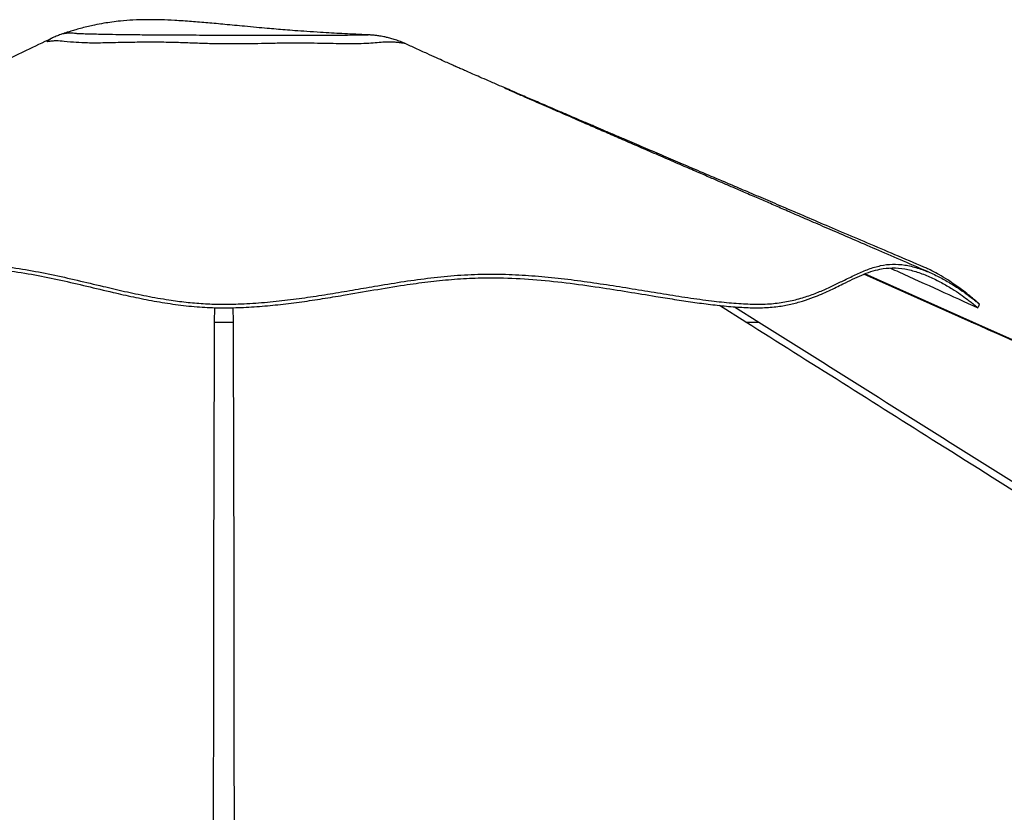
# Paper-space layout 'In-Ground Anchor' of a CAD drawing. Header units: millimetres. Extents: x 1903 to 18395, y 314 to 15846.
# Tile 21 of 52: x 6357 to 7355, y 6692 to 7495. Entities that reach past the tile are written whole.
import ezdxf

# ---------------------------------------------------------------- set-up
doc = ezdxf.new("R2010")
doc.units = ezdxf.units.MM

psp = doc.layouts.new('In-Ground Anchor')

# ---------------------------------------------------------------- linework, layer by layer
at = {"color": 7, "linetype": 'Continuous', "lineweight": 25, "ltscale": 2}
for p, q in [((6707.39, 7479.91), (6707.27, 7479.91)), ((7323.48, 7188.82), (7213.97, 7237.54))]:
    psp.add_line(p, q, dxfattribs=at)
at = {"color": 8, "linetype": 'Continuous', "lineweight": 25, "ltscale": 2}
for p, q in [((7321.8, 7188.78), (7213.1, 7237.22)), ((7093.34, 7188.78), (7066.61, 7205.69)), ((6555.01, 7188.78), (6555.13, 7203.44)), ((6573.59, 7203.45), (6573.71, 7188.78)), ((7081.84, 7204.3), (7106.56, 7188.78))]:
    psp.add_line(p, q, dxfattribs=at)
at = {"color": 7, "linetype": 'Continuous', "lineweight": 25, "ltscale": 2, "flags": 128}
psp.add_lwpolyline([(9984.24, 6005.85), (8100.53, 6843.25), (7323.47, 7188.8)], dxfattribs=at)
at = {"color": 7, "linetype": 'Continuous', "lineweight": 25, "ltscale": 2}
for points, knots in [([(6707.27, 7479.91), (6707.22, 7479.92), (6703.23, 7480.07), (6695.5, 7480.42), (6684.28, 7480.96), (6673.28, 7481.55), (6661.35, 7482.25), (6649, 7483.05), (6637.01, 7483.92), (6626.69, 7484.72), (6617.29, 7485.49), (6607.63, 7486.33), (6596.95, 7487.29), (6582.69, 7488.63), (6566.23, 7490.21), (6548.37, 7491.88), (6531.42, 7493.3), (6515.62, 7494.36), (6500.47, 7494.99), (6486.36, 7495.15), (6472.65, 7494.77), (6460.86, 7493.89), (6450.99, 7492.74), (6442.22, 7491.41), (6434.3, 7489.91), (6426.96, 7488.28), (6420.63, 7486.7), (6414.72, 7485.07), (6409.72, 7483.58), (6405.7, 7482.31), (6403.46, 7481.59), (6402.47, 7481.26), (6402.42, 7481.24)], [0, 0, 0, 0, 0.00045, 0.038416, 0.07414, 0.10805, 0.144281, 0.189831, 0.228528, 0.261193, 0.290418, 0.320071, 0.355112, 0.394179, 0.458246, 0.514019, 0.566215, 0.621151, 0.66582, 0.711628, 0.756826, 0.79823, 0.826469, 0.854339, 0.886682, 0.908233, 0.93112, 0.953435, 0.97133, 0.985567, 0.999205, 1, 1, 1, 1]), ([(6389.33, 7475.99), (6380.87, 7471.93), (6361.47, 7462.59), (6330.32, 7447.63), (6295.44, 7430.87), (6258.76, 7413.25), (6220.31, 7394.79), (6180.09, 7375.47), (6138.12, 7355.31), (6094.42, 7334.32), (6048.98, 7312.5), (6001.85, 7289.86), (5953.01, 7266.4), (5919.93, 7250.51), (5903.1, 7242.42)], [0, 0, 0, 0, 0.052796, 0.121257, 0.19324, 0.268747, 0.347784, 0.430352, 0.516453, 0.606089, 0.69926, 0.795968, 0.896214, 1, 1, 1, 1]), ([(6402.29, 7481.18), (6401.22, 7480.83), (6398.71, 7479.99), (6394.42, 7478.29), (6391.09, 7476.89), (6389.3, 7475.97), (6389.17, 7475.91)], [0, 0, 0, 0, 0.254876, 0.596157, 0.971632, 1, 1, 1, 1]), ([(6402.29, 7481.19), (6402.28, 7481.19), (6402.27, 7481.2), (6402.36, 7481.21), (6402.43, 7481.22)], [0, 0, 0, 0, 0.226562, 1, 1, 1, 1]), ([(6748.17, 7470.85), (6747.05, 7471.36), (6744.22, 7472.65), (6739.69, 7474.31), (6734.82, 7475.85), (6730.49, 7476.98), (6726.82, 7477.78), (6723.82, 7478.34), (6721.36, 7478.72), (6719.29, 7479), (6717.47, 7479.21), (6715.8, 7479.38), (6714.14, 7479.52), (6712.28, 7479.66), (6710.07, 7479.79), (6708.36, 7479.86), (6707.39, 7479.9)], [0, 0, 0, 0, 0.061587, 0.154773, 0.240964, 0.317076, 0.380871, 0.433863, 0.480012, 0.523567, 0.568646, 0.61818, 0.677313, 0.753312, 0.859999, 1, 1, 1, 1]), ([(6616.39, 7471.13), (6611.77, 7471.05), (6602.51, 7470.88), (6588.18, 7470.63), (6573.17, 7470.44), (6557.59, 7470.56), (6541.69, 7471.02), (6526.04, 7471.59), (6509.48, 7472.16), (6492.04, 7472.37), (6474.08, 7472.2), (6458.79, 7471.87), (6446.46, 7471.59), (6436.73, 7471.45), (6428.02, 7471.44), (6418.18, 7471.75), (6409.83, 7472.36), (6399.57, 7473.32), (6399.57, 7473.32), (6399.57, 7473.32)], [0, 0, 0, 0, 0.054424, 0.108945, 0.163268, 0.222693, 0.282435, 0.342413, 0.402164, 0.475813, 0.549549, 0.622989, 0.674077, 0.725444, 0.776945, 0.828214, 0.914098, 1, 1, 1, 1, 1]), ([(7273.91, 7244.42), (7264.06, 7248.62), (7244.95, 7256.77), (7217.14, 7268.63), (7191.06, 7279.75), (7166.71, 7290.14), (7144.21, 7299.74), (7123.55, 7308.55), (7104.51, 7316.68), (7086.7, 7324.28), (7067.72, 7332.38), (7047.83, 7340.87), (7027.33, 7349.63), (7008.19, 7357.8), (6989.66, 7365.72), (6973.59, 7372.59), (6959.94, 7378.43), (6949.35, 7382.96), (6940.9, 7386.58), (6934.49, 7389.32), (6929.17, 7391.6), (6922.93, 7394.27), (6914.81, 7397.75), (6905.51, 7401.74), (6895.98, 7405.82), (6887.71, 7409.38), (6880.49, 7412.48), (6873.78, 7415.36), (6867.13, 7418.22), (6860.21, 7421.21), (6852.48, 7424.54), (6843.25, 7428.53), (6833.43, 7432.78), (6824.12, 7436.82), (6817.09, 7439.89), (6811.21, 7442.46), (6805.85, 7444.81), (6802.16, 7446.44), (6800.27, 7447.27), (6799.36, 7447.67), (6799.28, 7447.7), (6798.36, 7448.1), (6796.26, 7449.03), (6792.69, 7450.63), (6787.18, 7453.12), (6779.49, 7456.61), (6769.88, 7460.98), (6759.24, 7465.82), (6751.77, 7469.22), (6748.17, 7470.85)], [0, 0, 0, 0, 0.054558, 0.10592, 0.154085, 0.199052, 0.240818, 0.27872, 0.313581, 0.346352, 0.377402, 0.418771, 0.456622, 0.491052, 0.524915, 0.559534, 0.580456, 0.600884, 0.618525, 0.627543, 0.636686, 0.648332, 0.662558, 0.68235, 0.700561, 0.716047, 0.728906, 0.741351, 0.754288, 0.767105, 0.781402, 0.799224, 0.820649, 0.838183, 0.852538, 0.865007, 0.87597, 0.886206, 0.890612, 0.894757, 0.898858, 0.903317, 0.90878, 0.915619, 0.927199, 0.941812, 0.959579, 0.980558, 1, 1, 1, 1]), ([(7280.2, 7238.78), (7271.19, 7242.67), (7253.82, 7250.17), (7228.71, 7261.02), (7205.51, 7271.04), (7184.23, 7280.24), (7164.98, 7288.56), (7147.74, 7296.01), (7132.42, 7302.63), (7118.64, 7308.59), (7105.4, 7314.31), (7092.59, 7319.85), (7080.33, 7325.15), (7068.83, 7330.13), (7056.98, 7335.25), (7043.66, 7341.02), (7028.34, 7347.65), (7011.5, 7354.94), (6994.11, 7362.47), (6977.16, 7369.82), (6961.11, 7376.78), (6945.95, 7383.36), (6933.07, 7388.95), (6922.29, 7393.64), (6913.42, 7397.5), (6904.71, 7401.29), (6895.83, 7405.16), (6886.48, 7409.24), (6876.76, 7413.49), (6868.13, 7417.26), (6861.18, 7420.31), (6856.22, 7422.48), (6852.52, 7424.11), (6850.25, 7425.1), (6849, 7425.65), (6848.88, 7425.69), (6848.82, 7425.72)], [0, 0, 0, 0, 0.061785, 0.119174, 0.172161, 0.220742, 0.264912, 0.303994, 0.338813, 0.369766, 0.398363, 0.429523, 0.457546, 0.482441, 0.508451, 0.539088, 0.574367, 0.614304, 0.655389, 0.694412, 0.731372, 0.766269, 0.799207, 0.820458, 0.84097, 0.860746, 0.88091, 0.902954, 0.92692, 0.950105, 0.964499, 0.976228, 0.985376, 0.990872, 0.995628, 1, 1, 1, 1]), ([(6309.43, 7247.28), (6318.56, 7246.84), (6336.78, 7245.95), (6363.46, 7242.13), (6389.71, 7237.12), (6415.72, 7231.22), (6440.33, 7225.31), (6463.72, 7219.84), (6485.96, 7215.11), (6506.75, 7211.42), (6525.96, 7208.88), (6543.43, 7207.34), (6561.1, 7206.74), (6580.89, 7207.06), (6602.69, 7208.33), (6626.22, 7210.7), (6649.4, 7213.8), (6672.24, 7217.38), (6694.79, 7221.22), (6718.64, 7225.35), (6743.88, 7229.51), (6770.69, 7233.3), (6797.8, 7236.12), (6825.35, 7237.59), (6852.81, 7237.32), (6879.86, 7235.68), (6906.33, 7233.06), (6932.69, 7229.66), (6958.84, 7225.75), (6984.69, 7221.56), (7010.09, 7217.37), (7034.88, 7213.46), (7057.93, 7210.28), (7079.04, 7208.04), (7098.01, 7206.85), (7115.39, 7206.83), (7131.27, 7208.59), (7145.77, 7211.73), (7159.07, 7215.93), (7171.34, 7220.83), (7182.76, 7226.1), (7194.25, 7231.78), (7205.9, 7237.49), (7217.89, 7242.62), (7229.84, 7246.29), (7242, 7247.85), (7254.67, 7246.87), (7267.46, 7243.81), (7280.1, 7239.06), (7292.09, 7233.2), (7302.35, 7227.22), (7310.82, 7221.69), (7317.59, 7216.88), (7323.15, 7212.67), (7327.01, 7209.57), (7329.18, 7207.76), (7330.14, 7206.92), (7330.09, 7206.97), (7330.08, 7206.98)], [0, 0, 0, 0, 0.020157, 0.040212, 0.060157, 0.079995, 0.099724, 0.116082, 0.13236, 0.148552, 0.160645, 0.17269, 0.184713, 0.196872, 0.213201, 0.229609, 0.2461, 0.262668, 0.279321, 0.296057, 0.316241, 0.336538, 0.356954, 0.37749, 0.39809, 0.417394, 0.436697, 0.455995, 0.475284, 0.494559, 0.513818, 0.533056, 0.552263, 0.569309, 0.586326, 0.603137, 0.619859, 0.63672, 0.65372, 0.670847, 0.688106, 0.705492, 0.72651, 0.747695, 0.769051, 0.790566, 0.81204, 0.834498, 0.856994, 0.879507, 0.902003, 0.919642, 0.937231, 0.954747, 0.972171, 0.985301, 0.998364, 1, 1, 1, 1]), ([(5861.28, 7203.19), (5861.3, 7203.21), (5861.41, 7203.3), (5862.59, 7204.36), (5865.07, 7206.51), (5869.11, 7209.9), (5874.63, 7214.37), (5881.03, 7219.35), (5888.76, 7225.04), (5897.73, 7231.14), (5907.61, 7236.98), (5916.44, 7241.14), (5923.74, 7243.28), (5929.66, 7243.78), (5935.02, 7243.03), (5940.84, 7240.7), (5947.07, 7236.18), (5953.66, 7230.21), (5960.15, 7224.46), (5966.55, 7219.41), (5973.58, 7214.86), (5981.23, 7211), (5989.43, 7207.87), (5999.01, 7205.37), (6010.04, 7203.68), (6022.52, 7203.04), (6036.37, 7203.41), (6051.5, 7204.76), (6069.05, 7207.14), (6088.91, 7210.59), (6110.99, 7215), (6137.75, 7220.68), (6169.35, 7227.44), (6202.76, 7233.92), (6233.45, 7238.8), (6261.2, 7242.04), (6289.26, 7243.87), (6317.37, 7243.58), (6345.33, 7241.13), (6372.54, 7236.91), (6399.11, 7231.38), (6425.38, 7225.22), (6449.83, 7219.35), (6472.61, 7214.2), (6493.67, 7209.98), (6515.18, 7206.5), (6536.68, 7204.1), (6558.02, 7203.11), (6579.23, 7203.34), (6600.55, 7204.55), (6622.06, 7206.59), (6643.4, 7209.3), (6664.55, 7212.49), (6688.97, 7216.55), (6716.5, 7221.36), (6744.91, 7226.05), (6771.04, 7229.66), (6795.01, 7232.14), (6819.17, 7233.63), (6846.61, 7233.89), (6877.39, 7232.25), (6911.21, 7228.79), (6943.41, 7224.33), (6973.84, 7219.51), (6999.28, 7215.31), (7021.18, 7211.77), (7039.63, 7208.98), (7058.01, 7206.51), (7076.1, 7204.57), (7093.84, 7203.34), (7110.49, 7203.13), (7125.56, 7204.29), (7139.02, 7206.74), (7151.05, 7209.97), (7164.14, 7214.55), (7177.84, 7220.51), (7190.66, 7226.85), (7201.55, 7232.21), (7210.9, 7236.5), (7220.11, 7240.03), (7230.31, 7242.91), (7241.8, 7244.05), (7254.52, 7242.9), (7267.27, 7239.7), (7279.79, 7234.82), (7291.71, 7228.87), (7302.14, 7222.7), (7310.93, 7216.85), (7317.28, 7212.25), (7321.84, 7208.75), (7325.01, 7206.21), (7327.3, 7204.32), (7328.52, 7203.25), (7328.41, 7203.35), (7328.4, 7203.36)], [0, 0, 0, 0, 0.002567, 0.009784, 0.016992, 0.026665, 0.036353, 0.046056, 0.055749, 0.068584, 0.081419, 0.09424, 0.104126, 0.114032, 0.123946, 0.133842, 0.149753, 0.165668, 0.176338, 0.187009, 0.197672, 0.206092, 0.21451, 0.223116, 0.23172, 0.240172, 0.248625, 0.257387, 0.266151, 0.277031, 0.287932, 0.298826, 0.315568, 0.332315, 0.344844, 0.357375, 0.369895, 0.382783, 0.395692, 0.408591, 0.421038, 0.433487, 0.445932, 0.455422, 0.464933, 0.474423, 0.483884, 0.49277, 0.501657, 0.510869, 0.520084, 0.529567, 0.539062, 0.548553, 0.562997, 0.577443, 0.588658, 0.599882, 0.611097, 0.6223, 0.637628, 0.652969, 0.668308, 0.681686, 0.69506, 0.704068, 0.71308, 0.722083, 0.731755, 0.741425, 0.751399, 0.761373, 0.770506, 0.779653, 0.788795, 0.802818, 0.816845, 0.827014, 0.837183, 0.847391, 0.857597, 0.871228, 0.884882, 0.898525, 0.912518, 0.926517, 0.940512, 0.952556, 0.964598, 0.972745, 0.980896, 0.989039, 0.998708, 1, 1, 1, 1]), ([(7239.9, 7243.46), (7242.75, 7242.17), (7259.2, 7234.71), (7288.69, 7221.33), (7315.33, 7209.25), (7328.38, 7203.33)], [0, 0, 0, 0, 0.09661, 0.557615, 1, 1, 1, 1]), ([(7330, 7207.05), (7329.66, 7207.36), (7328.85, 7208.08), (7325.62, 7210.9), (7320.55, 7215.12), (7314.06, 7220.23), (7306.48, 7225.79), (7298.05, 7231.52), (7288.33, 7237.35), (7280.2, 7241.83), (7275.04, 7243.83), (7273.86, 7244.28)], [0, 0, 0, 0, 0.08971, 0.209702, 0.330087, 0.450738, 0.571476, 0.692211, 0.81281, 0.957178, 1, 1, 1, 1]), ([(7328.51, 7203.21), (7328.79, 7203.82), (7329.34, 7205.05), (7329.9, 7206.28), (7330.18, 7206.89)], [0, 0, 0, 0, 0.499976, 1, 1, 1, 1]), ([(6555.01, 7188.78), (6556.46, 7188.78), (6559.4, 7188.78), (6564.1, 7188.78), (6568.96, 7188.78), (6572.11, 7188.78), (6573.71, 7188.78)], [0, 0, 0, 0, 0.238353, 0.483428, 0.737346, 1, 1, 1, 1]), ([(9030.11, 5970.28), (8740.7, 6152.26), (8160.04, 6517.4), (7514.18, 6923.48), (7158.37, 7147.78), (7093.34, 7188.78)], [0, 0, 0, 0, 0.4481331, 0.8991392, 1, 1, 1, 1]), ([(7093.34, 7188.78), (7094.69, 7188.78), (7097.42, 7188.78), (7101.05, 7188.78), (7104.25, 7188.78), (7105.78, 7188.78), (7106.56, 7188.78)], [0, 0, 0, 0, 0.238358, 0.48342, 0.737349, 1, 1, 1, 1]), ([(10062.07, 5970.28), (9652.72, 6152.26), (8831.4, 6517.4), (7917.93, 6923.48), (7413.92, 7147.78), (7321.8, 7188.78)], [0, 0, 0, 0, 0.448133, 0.899139, 1, 1, 1, 1])]:
    psp.add_open_spline(points, degree=3, knots=knots, dxfattribs=at)
at = {"color": 8, "linetype": 'Continuous', "lineweight": 25, "ltscale": 2}
for points, knots in [([(6399.57, 7473.32), (6399.57, 7473.32), (6399.57, 7473.32), (6395.99, 7473.75), (6392.17, 7473.53), (6387.55, 7473.06), (6385.73, 7472.79), (6385.16, 7472.93), (6385.5, 7473.48), (6386.87, 7474.56), (6388.29, 7475.54), (6389.06, 7475.84), (6389.18, 7475.89)], [0, 0, 0, 0, 0.000001, 0.108108, 0.216934, 0.362016, 0.511063, 0.570815, 0.70477, 0.838949, 0.974953, 1, 1, 1, 1]), ([(6402.43, 7481.22), (6402.81, 7481.31), (6403.63, 7481.48), (6407.21, 7481.87), (6410.75, 7481.85), (6413.58, 7481.49), (6415.3, 7481.24), (6418.39, 7481.06), (6423.86, 7480.95), (6431.18, 7480.75), (6439.13, 7480.56), (6449.45, 7480.37), (6459.67, 7480.19), (6470.18, 7480.02), (6478.99, 7479.94), (6488.5, 7479.89), (6498.63, 7479.85), (6509.29, 7479.8), (6520.84, 7479.73), (6533.13, 7479.64), (6546.15, 7479.53), (6559.33, 7479.44), (6573.61, 7479.39), (6588.91, 7479.4), (6599.36, 7479.42), (6604.64, 7479.43)], [0, 0, 0, 0, 0.034388, 0.072496, 0.149264, 0.182989, 0.199967, 0.216915, 0.263921, 0.310961, 0.358601, 0.406251, 0.480807, 0.518657, 0.556492, 0.594441, 0.632401, 0.671613, 0.710832, 0.755043, 0.799266, 0.84438, 0.889446, 0.944166, 1, 1, 1, 1]), ([(6604.64, 7479.43), (6606.82, 7479.43), (6612.87, 7479.45), (6622.47, 7479.46), (6633.34, 7479.47), (6643.82, 7479.46), (6654.79, 7479.45), (6666.03, 7479.45), (6677.36, 7479.49), (6687.67, 7479.58), (6695.39, 7479.65), (6700.72, 7479.67), (6704.31, 7479.67), (6707.12, 7479.65), (6709.38, 7479.63), (6710.73, 7479.62), (6710.81, 7479.66), (6709.71, 7479.78), (6708.56, 7479.87), (6707.47, 7479.9), (6707.39, 7479.91)], [0, 0, 0, 0, 0.031794, 0.088356, 0.144934, 0.202908, 0.260891, 0.334627, 0.408345, 0.484743, 0.561085, 0.606278, 0.651472, 0.697988, 0.744507, 0.806128, 0.867764, 0.931357, 0.994936, 1, 1, 1, 1]), ([(6748.16, 7470.83), (6748.19, 7470.82), (6748.26, 7470.8), (6746.03, 7471.27), (6742.43, 7471.8), (6738.09, 7472.24), (6733.04, 7472.45), (6727.03, 7472.32), (6719.98, 7471.8), (6711.31, 7471.11), (6701.04, 7470.64), (6689.78, 7470.59), (6677.91, 7470.79), (6665.82, 7471.02), (6652.73, 7471.25), (6639.06, 7471.35), (6626.87, 7471.29), (6619.19, 7471.17), (6616.39, 7471.13)], [0, 0, 0, 0, 0.044399, 0.116117, 0.173192, 0.230291, 0.288339, 0.346391, 0.416335, 0.486243, 0.558756, 0.631277, 0.692314, 0.758864, 0.825419, 0.89317, 0.960917, 1, 1, 1, 1]), ([(6553.76, 6009.14), (6553.82, 6178.17), (6553.96, 6530.35), (6554.04, 6923.48), (6554.86, 7147.78), (6555.01, 7188.78)], [0, 0, 0, 0, 0.429949, 0.895816, 1, 1, 1, 1]), ([(6573.71, 7188.78), (6573.9, 7134.58), (6574.45, 6976.24), (6574.74, 6609.88), (6574.91, 6271.45), (6574.96, 6037.08), (6574.97, 6010.81)], [0, 0, 0, 0, 0.1379434, 0.4029888, 0.9330821, 1, 1, 1, 1]), ([(7106.56, 7188.78), (7192.81, 7134.58), (7444.8, 6976.24), (8027.63, 6609.88), (8564.17, 6272.61), (8935.14, 6039.42), (8975.07, 6014.32)], [0, 0, 0, 0, 0.138355, 0.404192, 0.935869, 1, 1, 1, 1]), ([(7321.8, 7188.78), (7322.24, 7188.78), (7323.13, 7188.78), (7323.61, 7188.78), (7323.47, 7188.78), (7323.46, 7188.78)], [0, 0, 0, 0, 0.47666, 0.966752, 1, 1, 1, 1])]:
    psp.add_open_spline(points, degree=3, knots=knots, dxfattribs=at)

doc.saveas('drawing.dxf')
